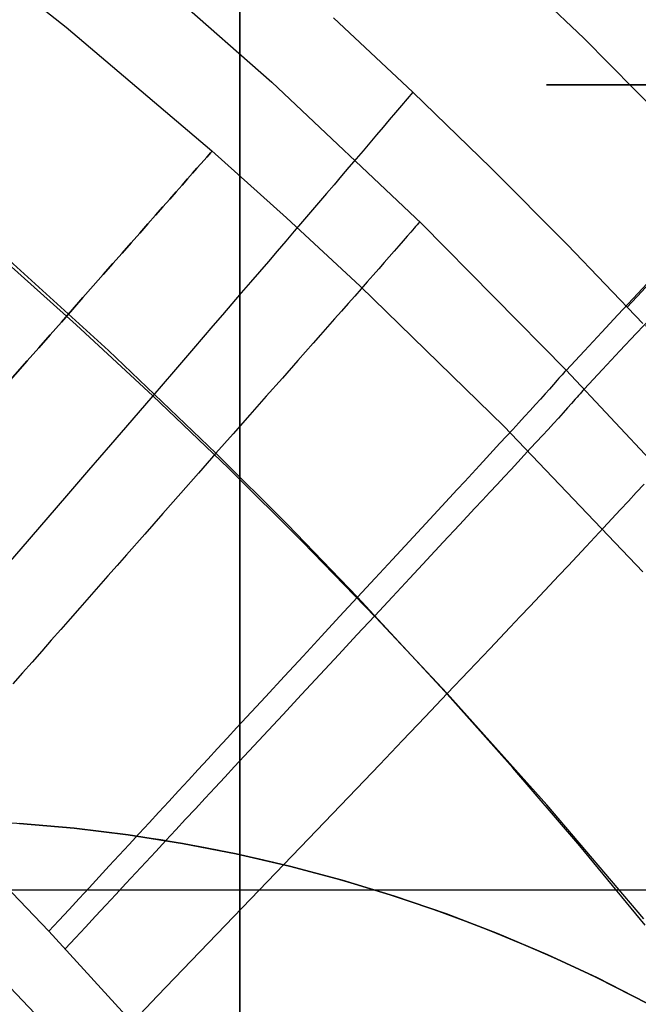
# Model space of a CAD drawing. Extents: x 35624 to 36541, y 4015 to 4839.
# Tile 125 of 150: x 36310 to 36335, y 4623 to 4663. Entities that reach past the tile are written whole.
import ezdxf

# ---------------------------------------------------------------- set-up
doc = ezdxf.new("R2010")
doc.units = 0
for name, color, linetype in [('FUSTO_INTERNO', 200, 'CONTINUOUS'), ('GAMBE', 96, 'CONTINUOUS'), ('IGES_LEVEL_1', 4, 'CONTINUOUS'), ('IGES_LEVEL_3', 87, 'CONTINUOUS')]:
    doc.layers.add(name, color=color, linetype=linetype)

msp = doc.modelspace()

# ---------------------------------------------------------------- linework, layer by layer
at = {"layer": 'FUSTO_INTERNO'}
for p, q in [((36332.526, 4662.213, -207.441), (36326.278, 4668.141, -207.441)), ((36338.574, 4656.078, -207.442), (36332.526, 4662.213, -207.441)), ((36309.789, 4630.585, -193.153), (36311.985, 4630.395, -193.153)), ((36309.789, 4630.585, -168.153), (36311.985, 4630.395, -168.153)), ((36311.985, 4630.395, -180.653), (36309.789, 4630.585, -180.653)), ((36311.985, 4630.395, -193.153), (36314.173, 4630.128, -193.153)), ((36311.985, 4630.395, -168.153), (36314.173, 4630.128, -168.153)), ((36314.173, 4630.128, -180.653), (36311.985, 4630.395, -180.653)), ((36314.173, 4630.128, -193.153), (36316.35, 4629.785, -193.153)), ((36314.173, 4630.128, -168.153), (36316.35, 4629.785, -168.153)), ((36316.35, 4629.785, -180.653), (36314.173, 4630.128, -180.653)), ((36316.35, 4629.785, -193.153), (36318.515, 4629.367, -193.153)), ((36316.35, 4629.785, -168.153), (36318.515, 4629.367, -168.153)), ((36318.515, 4629.367, -180.653), (36316.35, 4629.785, -180.653)), ((36318.515, 4629.367, -193.153), (36320.663, 4628.873, -193.153)), ((36318.515, 4629.367, -168.153), (36320.663, 4628.873, -168.153)), ((36320.663, 4628.873, -180.653), (36318.515, 4629.367, -180.653)), ((36320.663, 4628.873, -193.153), (36322.793, 4628.304, -193.153)), ((36320.663, 4628.873, -168.153), (36322.793, 4628.304, -168.153)), ((36322.793, 4628.304, -180.653), (36320.663, 4628.873, -180.653)), ((36322.793, 4628.304, -193.153), (36324.901, 4627.662, -193.153)), ((36322.793, 4628.304, -168.153), (36324.901, 4627.662, -168.153)), ((36324.901, 4627.662, -180.653), (36322.793, 4628.304, -180.653)), ((36324.901, 4627.662, -193.153), (36326.986, 4626.946, -193.153)), ((36324.901, 4627.662, -168.153), (36326.986, 4626.946, -168.153)), ((36326.986, 4626.946, -180.653), (36324.901, 4627.662, -180.653)), ((36326.986, 4626.946, -193.153), (36329.045, 4626.158, -193.153)), ((36326.986, 4626.946, -168.153), (36329.045, 4626.158, -168.153)), ((36329.045, 4626.158, -180.653), (36326.986, 4626.946, -180.653)), ((36329.045, 4626.158, -193.153), (36331.075, 4625.298, -193.153)), ((36329.045, 4626.158, -168.153), (36331.075, 4625.298, -168.153)), ((36331.075, 4625.298, -180.653), (36329.045, 4626.158, -180.653)), ((36331.075, 4625.298, -193.153), (36333.073, 4624.369, -193.153)), ((36331.075, 4625.298, -168.153), (36333.073, 4624.369, -168.153)), ((36333.073, 4624.369, -180.653), (36331.075, 4625.298, -180.653)), ((36333.073, 4624.369, -193.153), (36335.038, 4623.37, -193.153)), ((36333.073, 4624.369, -168.153), (36335.038, 4623.37, -168.153)), ((36335.038, 4623.37, -180.653), (36333.073, 4624.369, -180.653))]:
    msp.add_line(p, q, dxfattribs=at)
msp.add_arc((36305.383, 4567.446, -193.153), 63.289, 45.08799, 90, dxfattribs=at)
at = {"layer": 'GAMBE'}
for p, q in [((36305.655, 4667.435, -380.007), (36311.675, 4662.653, -380.007)), ((36311.675, 4662.653, -380.007), (36317.537, 4657.673, -380.007)), ((36331.025, 4660.34, -506.323), (36359.028, 4660.311, -506.323)), ((36345.027, 4660.34, -506.323), (36331.025, 4660.34, -506.323)), ((36317.537, 4657.673, -380.007), (36320.55, 4654.977, -380.007)), ((36320.55, 4654.977, -380.007), (36323.518, 4652.228, -380.007)), ((36323.518, 4652.228, -380.007), (36329.31, 4646.574, -380.007)), ((36329.31, 4646.574, -380.007), (36334.905, 4640.718, -380.007)), ((36307.99, 4625.466, -380.007), (36312.872, 4620.356, -380.007))]:
    msp.add_line(p, q, dxfattribs=at)
at = {"layer": 'GAMBE', "extrusion": (0.750222, -0.661186, 2.08941e-07)}
msp.add_circle((27491.923, -380.016, 24166.638), 15.002, dxfattribs=at)
at = {"layer": 'IGES_LEVEL_1'}
for p, q in [((36332.526, 4662.213, -208.442), (36326.278, 4668.141, -208.441)), ((36313.738, 4665.914, -297.202), (36319.955, 4660.44, -297.202)), ((36322.432, 4663.031, -137), (36325.632, 4660.039, -137)), ((36338.574, 4656.078, -208.442), (36332.526, 4662.213, -208.442)), ((36319.955, 4660.44, -297.202), (36325.981, 4654.749, -297.202)), ((36325.407, 4659.773, -135.947), (36325.174, 4659.499, -134.928)), ((36325.632, 4660.039, -137), (36325.407, 4659.773, -135.947)), ((36325.632, 4660.039, -137), (36328.779, 4656.99, -137)), ((36325.174, 4659.499, -134.928), (36324.934, 4659.217, -133.94)), ((36324.687, 4658.926, -132.983), (36324.433, 4658.627, -132.055)), ((36324.934, 4659.217, -133.94), (36324.687, 4658.926, -132.983)), ((36324.433, 4658.627, -132.055), (36324.172, 4658.32, -131.157)), ((36324.172, 4658.32, -131.157), (36323.904, 4658.006, -130.285)), ((36323.904, 4658.006, -130.285), (36323.628, 4657.683, -129.441)), ((36323.346, 4657.352, -128.623), (36323.058, 4657.014, -127.829)), ((36323.628, 4657.683, -129.441), (36323.346, 4657.352, -128.623)), ((36323.058, 4657.014, -127.829), (36322.762, 4656.668, -127.059)), ((36328.779, 4656.99, -137), (36331.869, 4653.886, -137)), ((36322.762, 4656.668, -127.059), (36322.46, 4656.315, -126.312)), ((36322.46, 4656.315, -126.312), (36322.152, 4655.954, -125.588)), ((36322.152, 4655.954, -125.588), (36321.837, 4655.585, -124.885)), ((36321.837, 4655.585, -124.885), (36321.515, 4655.21, -124.202)), ((36321.515, 4655.21, -124.202), (36321.187, 4654.827, -123.538)), ((36321.187, 4654.827, -123.538), (36320.853, 4654.437, -122.894)), ((36325.685, 4654.564, -298.462), (36325.621, 4654.488, -298.772)), ((36325.746, 4654.635, -298.15), (36325.685, 4654.564, -298.462)), ((36325.803, 4654.703, -297.836), (36325.746, 4654.635, -298.15)), ((36325.856, 4654.766, -297.52), (36325.803, 4654.703, -297.836)), ((36325.905, 4654.824, -297.202), (36325.856, 4654.766, -297.52)), ((36325.981, 4654.749, -297.202), (36331.809, 4648.85, -297.202)), ((36320.853, 4654.437, -122.894), (36320.513, 4654.041, -122.268)), ((36325.405, 4654.238, -299.69), (36325.244, 4654.052, -300.293)), ((36325.552, 4654.409, -299.08), (36325.405, 4654.238, -299.69)), ((36325.621, 4654.488, -298.772), (36325.552, 4654.409, -299.08)), ((36320.513, 4654.041, -122.268), (36320.167, 4653.637, -121.658)), ((36325.071, 4653.853, -300.887), (36324.885, 4653.64, -301.473)), ((36325.244, 4654.052, -300.293), (36325.071, 4653.853, -300.887)), ((36331.869, 4653.886, -137), (36334.904, 4650.727, -137)), ((36312.066, 4650.677, -114.98), (36308.925, 4653.479, -114.974)), ((36313.37, 4649.639, -313.438), (36308.931, 4653.662, -313.438)), ((36320.167, 4653.637, -121.658), (36319.815, 4653.227, -121.066)), ((36324.687, 4653.414, -302.051), (36324.479, 4653.176, -302.621)), ((36324.885, 4653.64, -301.473), (36324.687, 4653.414, -302.051)), ((36319.815, 4653.227, -121.066), (36319.457, 4652.81, -120.489)), ((36324.479, 4653.176, -302.621), (36324.26, 4652.927, -303.183)), ((36319.457, 4652.81, -120.489), (36319.093, 4652.386, -119.927)), ((36324.032, 4652.668, -303.737), (36323.794, 4652.398, -304.284)), ((36324.26, 4652.927, -303.183), (36324.032, 4652.668, -303.737)), ((36319.093, 4652.386, -119.927), (36318.724, 4651.956, -119.379)), ((36323.794, 4652.398, -304.284), (36323.548, 4652.118, -304.822)), ((36318.724, 4651.956, -119.379), (36318.349, 4651.52, -118.845)), ((36323.293, 4651.829, -305.352), (36323.03, 4651.532, -305.874)), ((36323.548, 4652.118, -304.822), (36323.293, 4651.829, -305.352)), ((36318.349, 4651.52, -118.845), (36317.969, 4651.077, -118.324)), ((36323.03, 4651.532, -305.874), (36322.76, 4651.226, -306.387)), ((36317.969, 4651.077, -118.324), (36317.583, 4650.629, -117.815)), ((36322.76, 4651.226, -306.387), (36322.483, 4650.912, -306.893)), ((36315.161, 4647.816, -114.986), (36312.066, 4650.677, -114.98)), ((36317.583, 4650.629, -117.815), (36316.796, 4649.714, -116.832)), ((36322.2, 4650.591, -307.39), (36321.91, 4650.263, -307.879)), ((36322.483, 4650.912, -306.893), (36322.2, 4650.591, -307.39)), ((36321.91, 4650.263, -307.879), (36321.614, 4649.928, -308.359)), ((36321.614, 4649.928, -308.359), (36321.313, 4649.587, -308.831)), ((36317.703, 4645.499, -313.437), (36313.37, 4649.639, -313.438)), ((36316.796, 4649.714, -116.832), (36315.988, 4648.776, -115.89)), ((36321.313, 4649.587, -308.831), (36321.006, 4649.24, -309.294)), ((36321.006, 4649.24, -309.294), (36320.378, 4648.529, -310.195)), ((36315.988, 4648.776, -115.89), (36315.161, 4647.816, -114.986)), ((36331.649, 4648.662, -298.15), (36331.588, 4648.591, -298.462)), ((36331.707, 4648.729, -297.836), (36331.649, 4648.662, -298.15)), ((36331.76, 4648.792, -297.52), (36331.707, 4648.729, -297.836)), ((36331.809, 4648.85, -297.202), (36331.76, 4648.792, -297.52)), ((36331.809, 4648.85, -297.202), (36335.378, 4645.027, -297.202)), ((36320.378, 4648.529, -310.195), (36319.732, 4647.798, -311.06)), ((36331.303, 4648.269, -299.691), (36331.14, 4648.086, -300.293)), ((36331.453, 4648.438, -299.08), (36331.303, 4648.269, -299.691)), ((36331.522, 4648.517, -298.772), (36331.453, 4648.438, -299.08)), ((36331.588, 4648.591, -298.462), (36331.522, 4648.517, -298.772)), ((36315.161, 4647.816, -114.986), (36314.316, 4646.835, -114.115)), ((36318.205, 4644.899, -114.993), (36315.161, 4647.816, -114.986)), ((36330.963, 4647.889, -300.887), (36330.773, 4647.679, -301.473)), ((36331.14, 4648.086, -300.293), (36330.963, 4647.889, -300.887)), ((36332.313, 4647.827, -298.462), (36332.248, 4647.752, -298.772)), ((36332.375, 4647.898, -298.15), (36332.313, 4647.827, -298.462)), ((36332.433, 4647.965, -297.836), (36332.375, 4647.898, -298.15)), ((36332.486, 4648.028, -297.52), (36332.433, 4647.965, -297.836)), ((36332.535, 4648.086, -297.202), (36332.486, 4648.028, -297.52)), ((36319.732, 4647.798, -311.06), (36319.07, 4647.048, -311.89)), ((36330.571, 4647.457, -302.051), (36330.358, 4647.223, -302.621)), ((36330.773, 4647.679, -301.473), (36330.571, 4647.457, -302.051)), ((36332.029, 4647.505, -299.691), (36331.864, 4647.322, -300.293)), ((36332.178, 4647.674, -299.08), (36332.029, 4647.505, -299.691)), ((36332.248, 4647.752, -298.772), (36332.178, 4647.674, -299.08)), ((36319.07, 4647.048, -311.89), (36318.393, 4646.281, -312.682)), ((36330.358, 4647.223, -302.621), (36330.135, 4646.979, -303.183)), ((36331.687, 4647.126, -300.887), (36331.497, 4646.916, -301.473)), ((36331.864, 4647.322, -300.293), (36331.687, 4647.126, -300.887)), ((36314.316, 4646.835, -114.115), (36313.452, 4645.835, -113.274)), ((36329.901, 4646.723, -303.738), (36329.657, 4646.458, -304.284)), ((36330.135, 4646.979, -303.183), (36329.901, 4646.723, -303.738)), ((36331.295, 4646.695, -302.051), (36331.081, 4646.462, -302.621)), ((36331.497, 4646.916, -301.473), (36331.295, 4646.695, -302.051)), ((36318.393, 4646.281, -312.682), (36317.703, 4645.499, -313.437)), ((36329.657, 4646.458, -304.284), (36329.405, 4646.184, -304.822)), ((36331.081, 4646.462, -302.621), (36330.857, 4646.217, -303.183)), ((36313.452, 4645.835, -113.274), (36312.572, 4644.815, -112.457)), ((36329.144, 4645.9, -305.352), (36328.875, 4645.608, -305.874)), ((36329.405, 4646.184, -304.822), (36329.144, 4645.9, -305.352)), ((36330.622, 4645.963, -303.738), (36330.378, 4645.698, -304.284)), ((36330.857, 4646.217, -303.183), (36330.622, 4645.963, -303.738)), ((36317.703, 4645.499, -313.437), (36317.001, 4644.703, -314.154)), ((36320.58, 4642.625, -313.437), (36317.703, 4645.499, -313.437)), ((36328.875, 4645.608, -305.874), (36328.598, 4645.309, -306.387)), ((36330.378, 4645.698, -304.284), (36330.125, 4645.424, -304.822)), ((36328.598, 4645.309, -306.387), (36328.314, 4645.001, -306.893)), ((36329.863, 4645.142, -305.352), (36329.593, 4644.85, -305.874)), ((36330.125, 4645.424, -304.822), (36329.863, 4645.142, -305.352)), ((36312.572, 4644.815, -112.457), (36311.677, 4643.778, -111.663)), ((36317.001, 4644.703, -314.154), (36316.289, 4643.895, -314.831)), ((36321.195, 4641.928, -115), (36318.205, 4644.899, -114.993)), ((36328.023, 4644.686, -307.39), (36327.726, 4644.365, -307.879)), ((36328.314, 4645.001, -306.893), (36328.023, 4644.686, -307.39)), ((36329.593, 4644.85, -305.874), (36329.316, 4644.551, -306.387)), ((36327.726, 4644.365, -307.879), (36327.422, 4644.037, -308.359)), ((36329.031, 4644.245, -306.893), (36328.739, 4643.931, -307.39)), ((36329.316, 4644.551, -306.387), (36329.031, 4644.245, -306.893)), ((36334.949, 4644.258, -127.08), (36334.636, 4643.919, -126.334)), ((36316.289, 4643.895, -314.831), (36315.567, 4643.075, -315.468)), ((36327.422, 4644.037, -308.359), (36327.113, 4643.703, -308.831)), ((36328.739, 4643.931, -307.39), (36328.441, 4643.61, -307.879)), ((36334.636, 4643.919, -126.334), (36334.317, 4643.573, -125.611)), ((36311.677, 4643.778, -111.663), (36309.842, 4641.654, -110.128)), ((36327.113, 4643.703, -308.831), (36326.798, 4643.363, -309.294)), ((36328.441, 4643.61, -307.879), (36328.136, 4643.283, -308.359)), ((36334.317, 4643.573, -125.611), (36333.99, 4643.221, -124.909)), ((36315.567, 4643.075, -315.468), (36314.836, 4642.245, -316.064)), ((36326.798, 4643.363, -309.294), (36326.153, 4642.666, -310.195)), ((36328.136, 4643.283, -308.359), (36327.826, 4642.95, -308.831)), ((36333.99, 4643.221, -124.909), (36333.657, 4642.862, -124.227)), ((36326.153, 4642.666, -310.195), (36325.49, 4641.95, -311.06)), ((36327.826, 4642.95, -308.831), (36327.51, 4642.61, -309.294)), ((36333.657, 4642.862, -124.227), (36333.316, 4642.496, -123.564)), ((36323.406, 4639.7, -313.436), (36320.58, 4642.625, -313.437)), ((36327.51, 4642.61, -309.294), (36326.863, 4641.916, -310.195)), ((36333.316, 4642.496, -123.564), (36332.969, 4642.123, -122.92)), ((36314.836, 4642.245, -316.064), (36314.096, 4641.406, -316.619)), ((36324.132, 4638.902, -115.007), (36321.195, 4641.928, -115)), ((36325.49, 4641.95, -311.06), (36324.81, 4641.216, -311.889)), ((36326.863, 4641.916, -310.195), (36326.198, 4641.202, -311.06)), ((36332.969, 4642.123, -122.92), (36332.615, 4641.745, -122.295)), ((36309.842, 4641.654, -110.128), (36307.956, 4639.473, -108.647)), ((36332.615, 4641.745, -122.295), (36332.254, 4641.359, -121.686)), ((36314.096, 4641.406, -316.619), (36313.724, 4640.983, -316.88)), ((36324.81, 4641.216, -311.889), (36324.115, 4640.465, -312.682)), ((36326.198, 4641.202, -311.06), (36325.516, 4640.47, -311.889)), ((36332.254, 4641.359, -121.686), (36331.887, 4640.968, -121.093)), ((36313.724, 4640.983, -316.88), (36313.35, 4640.558, -317.131)), ((36331.887, 4640.968, -121.093), (36331.514, 4640.57, -120.517)), ((36313.35, 4640.558, -317.131), (36312.974, 4640.13, -317.371)), ((36324.115, 4640.465, -312.682), (36323.406, 4639.7, -313.436)), ((36325.516, 4640.47, -311.889), (36324.818, 4639.721, -312.681)), ((36331.514, 4640.57, -120.517), (36331.134, 4640.167, -119.955)), ((36312.974, 4640.13, -317.371), (36312.596, 4639.701, -317.599)), ((36331.134, 4640.167, -119.955), (36330.748, 4639.757, -119.408)), ((36312.596, 4639.701, -317.599), (36312.217, 4639.27, -317.817)), ((36323.406, 4639.7, -313.436), (36322.686, 4638.922, -314.153)), ((36326.914, 4635.919, -313.436), (36323.406, 4639.7, -313.436)), ((36324.818, 4639.721, -312.681), (36324.107, 4638.958, -313.436)), ((36330.748, 4639.757, -119.408), (36330.357, 4639.342, -118.874)), ((36312.217, 4639.27, -317.817), (36311.837, 4638.838, -318.023)), ((36330.357, 4639.342, -118.874), (36329.959, 4638.921, -118.353)), ((36311.837, 4638.838, -318.023), (36311.455, 4638.404, -318.219)), ((36322.686, 4638.922, -314.153), (36321.954, 4638.131, -314.83)), ((36324.107, 4638.958, -313.436), (36323.384, 4638.182, -314.153)), ((36327.017, 4635.82, -115.014), (36324.132, 4638.902, -115.007)), ((36329.959, 4638.921, -118.353), (36329.555, 4638.494, -117.844)), ((36311.455, 4638.404, -318.219), (36311.071, 4637.968, -318.402)), ((36329.555, 4638.494, -117.844), (36328.731, 4637.624, -116.86)), ((36311.071, 4637.968, -318.402), (36310.687, 4637.53, -318.575)), ((36321.954, 4638.131, -314.83), (36321.212, 4637.329, -315.467)), ((36323.384, 4638.182, -314.153), (36322.65, 4637.393, -314.83)), ((36310.687, 4637.53, -318.575), (36310.301, 4637.092, -318.736)), ((36328.731, 4637.624, -116.86), (36327.885, 4636.732, -115.919)), ((36321.212, 4637.329, -315.467), (36320.461, 4636.517, -316.064)), ((36322.65, 4637.393, -314.83), (36321.906, 4636.594, -315.467)), ((36310.301, 4637.092, -318.736), (36309.914, 4636.652, -318.885)), ((36327.885, 4636.732, -115.919), (36327.017, 4635.82, -115.014)), ((36309.914, 4636.652, -318.885), (36309.526, 4636.21, -319.022)), ((36320.461, 4636.517, -316.064), (36319.702, 4635.696, -316.618)), ((36321.906, 4636.594, -315.467), (36321.153, 4635.784, -316.064)), ((36329.664, 4632.829, -313.436), (36326.914, 4635.919, -313.436)), ((36319.702, 4635.696, -316.618), (36319.319, 4635.282, -316.88)), ((36321.153, 4635.784, -316.064), (36320.391, 4634.965, -316.618)), ((36327.017, 4635.82, -115.014), (36326.13, 4634.888, -114.142)), ((36331.035, 4631.335, -115.025), (36327.017, 4635.82, -115.014)), ((36319.319, 4635.282, -316.88), (36318.935, 4634.866, -317.13)), ((36318.935, 4634.866, -317.13), (36318.549, 4634.449, -317.37)), ((36320.391, 4634.965, -316.618), (36320.007, 4634.552, -316.879)), ((36326.13, 4634.888, -114.142), (36325.224, 4633.938, -113.299)), ((36318.549, 4634.449, -317.37), (36318.161, 4634.029, -317.599)), ((36320.007, 4634.552, -316.879), (36319.621, 4634.138, -317.13)), ((36318.161, 4634.029, -317.599), (36317.772, 4633.608, -317.816)), ((36319.621, 4634.138, -317.13), (36319.234, 4633.721, -317.37)), ((36325.224, 4633.938, -113.299), (36324.3, 4632.971, -112.482)), ((36317.772, 4633.608, -317.816), (36317.381, 4633.185, -318.023)), ((36319.234, 4633.721, -317.37), (36318.845, 4633.303, -317.598)), ((36317.381, 4633.185, -318.023), (36316.988, 4632.76, -318.218)), ((36318.845, 4633.303, -317.598), (36318.454, 4632.883, -317.816)), ((36316.988, 4632.76, -318.218), (36316.595, 4632.334, -318.402)), ((36318.454, 4632.883, -317.816), (36318.062, 4632.461, -318.023)), ((36324.3, 4632.971, -112.482), (36323.359, 4631.986, -111.686)), ((36332.358, 4629.688, -313.435), (36329.664, 4632.829, -313.436)), ((36318.062, 4632.461, -318.023), (36317.668, 4632.037, -318.218)), ((36316.595, 4632.334, -318.402), (36316.2, 4631.906, -318.574)), ((36317.668, 4632.037, -318.218), (36317.273, 4631.612, -318.402)), ((36323.359, 4631.986, -111.686), (36321.43, 4629.972, -110.148)), ((36316.2, 4631.906, -318.574), (36315.803, 4631.477, -318.735)), ((36317.273, 4631.612, -318.402), (36316.877, 4631.186, -318.574)), ((36315.803, 4631.477, -318.735), (36315.406, 4631.047, -318.884)), ((36316.877, 4631.186, -318.574), (36316.479, 4630.758, -318.735)), ((36334.936, 4626.746, -115.036), (36331.035, 4631.335, -115.025)), ((36315.406, 4631.047, -318.884), (36315.007, 4630.615, -319.022)), ((36315.007, 4630.615, -319.022), (36314.607, 4630.182, -319.147)), ((36316.479, 4630.758, -318.735), (36316.081, 4630.329, -318.884)), ((36314.607, 4630.182, -319.147), (36314.207, 4629.749, -319.261)), ((36316.081, 4630.329, -318.884), (36315.681, 4629.899, -319.022)), ((36321.43, 4629.972, -110.148), (36319.446, 4627.904, -108.664)), ((36314.207, 4629.749, -319.261), (36313.805, 4629.314, -319.362)), ((36315.681, 4629.899, -319.022), (36315.28, 4629.467, -319.147)), ((36334.995, 4626.497, -313.435), (36332.358, 4629.688, -313.435)), ((36313.805, 4629.314, -319.362), (36313.402, 4628.878, -319.452)), ((36315.28, 4629.467, -319.147), (36314.878, 4629.035, -319.261)), ((36310.972, 4626.248, -319.731), (36308.31, 4629.021, -319.731)), ((36313.402, 4628.878, -319.452), (36312.999, 4628.441, -319.529)), ((36314.878, 4629.035, -319.261), (36314.475, 4628.601, -319.362)), ((36312.999, 4628.441, -319.529), (36312.595, 4628.004, -319.594)), ((36314.475, 4628.601, -319.362), (36314.071, 4628.167, -319.452)), ((36312.595, 4628.004, -319.594), (36312.19, 4627.566, -319.647)), ((36314.071, 4628.167, -319.452), (36313.666, 4627.731, -319.529)), ((36313.666, 4627.731, -319.529), (36313.261, 4627.295, -319.594)), ((36319.446, 4627.904, -108.664), (36315.352, 4623.643, -105.795)), ((36312.19, 4627.566, -319.647), (36311.785, 4627.127, -319.688)), ((36313.261, 4627.295, -319.594), (36312.854, 4626.858, -319.647)), ((36311.785, 4627.127, -319.688), (36311.379, 4626.688, -319.716)), ((36312.854, 4626.858, -319.647), (36312.448, 4626.421, -319.688)), ((36311.379, 4626.688, -319.716), (36310.972, 4626.248, -319.731)), ((36312.448, 4626.421, -319.688), (36312.04, 4625.982, -319.716)), ((36315.236, 4621.584, -319.731), (36310.972, 4626.248, -319.731)), ((36312.04, 4625.982, -319.716), (36311.633, 4625.544, -319.731)), ((36315.352, 4623.643, -105.795), (36311.153, 4619.279, -103))]:
    msp.add_line(p, q, dxfattribs=at)
at = {"layer": 'IGES_LEVEL_1', "extrusion": (0.733027, -0.680199, -0.00047529)}
msp.add_arc((27727.064, -197.212, 23470.211), 403.433, 347.27938, 10.18917, dxfattribs=at)
at = {"layer": 'IGES_LEVEL_1', "extrusion": (0.730412, -0.683007, -0.000502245)}
msp.add_arc((27816.793, -196.638, 23363.188), 403.497, 347.28217, 10.1883, dxfattribs=at)
at = {"layer": 'IGES_LEVEL_3'}
msp.add_line((36342.565, 4627.899, 77.977), (35822.519, 4627.899, 77.977), dxfattribs=at)
at = {"layer": 'IGES_LEVEL_3', "extrusion": (1, 0, 0)}
msp.add_arc((4677.899, 77.977, 36318.662), 113.317, 2.55075, 357.44894, dxfattribs=at)

doc.saveas('drawing.dxf')
